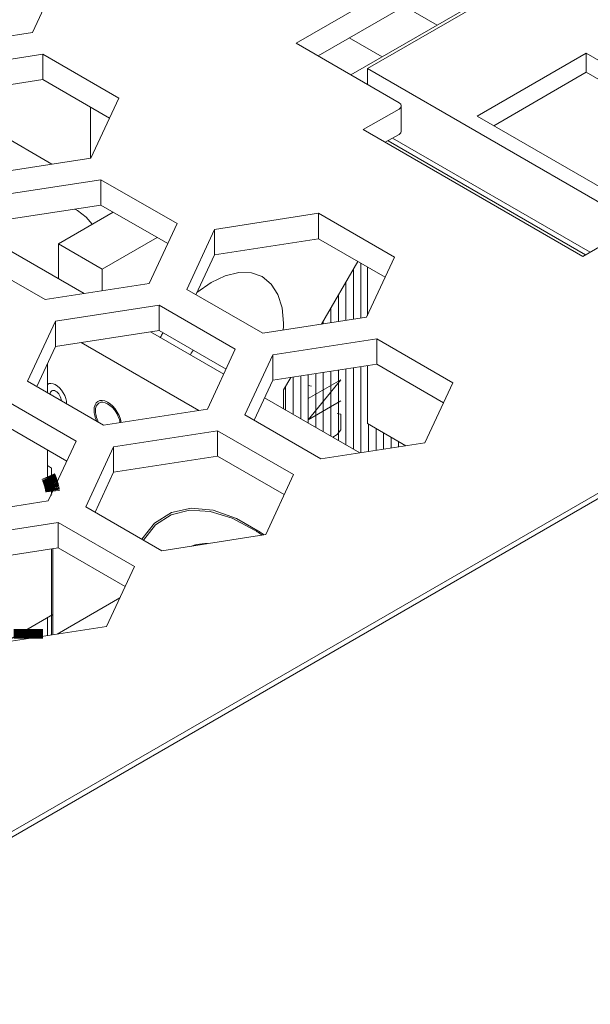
# Model space of a CAD drawing. Header units: millimetres. Extents: x 39 to 399, y 18 to 448.
# Tile 15 of 26: x 137 to 152, y 364 to 390. Entities that reach past the tile are written whole.
import ezdxf

# ---------------------------------------------------------------- set-up
doc = ezdxf.new("R2010")
doc.units = ezdxf.units.MM
doc.header["$LTSCALE"] = 2
doc.layers.get('0').update_dxf_attribs({"lineweight": 9})

msp = doc.modelspace()

# ---------------------------------------------------------------- linework, layer by layer
at = {"color": 3, "linetype": 'Continuous'}
for p, q in [((166.568, 401.949), (144.308, 389.097)), ((138.238, 390.92), (137.521, 389.374)), ((137.521, 389.374), (134.844, 388.96)), ((146.96, 387.566), (144.308, 389.097)), ((135.103, 388.402), (137.78, 388.817)), ((137.78, 388.817), (139.74, 387.685)), ((138.019, 385.984), (135.068, 387.688)), ((139.74, 387.685), (139.022, 386.14)), ((146.041, 386.872), (146.96, 387.403)), ((151.698, 383.606), (146.041, 386.872)), ((139.022, 386.14), (136.346, 385.726)), ((136.604, 385.168), (139.281, 385.582)), ((139.281, 385.582), (141.241, 384.451)), ((142.207, 384.301), (144.884, 384.715)), ((144.884, 384.715), (146.843, 383.584)), ((141.241, 384.451), (140.524, 382.905)), ((141.49, 382.756), (142.207, 384.301)), ((152.617, 384.137), (151.698, 383.606)), ((137.847, 382.491), (135.887, 383.623)), ((146.843, 383.584), (146.126, 382.039)), ((140.524, 382.905), (137.847, 382.491)), ((143.449, 381.625), (141.49, 382.756)), ((138.106, 381.934), (140.782, 382.348)), ((140.782, 382.348), (142.742, 381.216)), ((137.388, 380.388), (138.106, 381.934)), ((146.126, 382.039), (143.449, 381.625)), ((143.708, 381.067), (146.385, 381.481)), ((146.385, 381.481), (148.344, 380.35)), ((142.742, 381.216), (142.025, 379.671)), ((142.991, 379.521), (143.708, 381.067)), ((139.348, 379.257), (137.388, 380.388)), ((148.344, 380.35), (147.627, 378.804)), ((136.681, 379.98), (138.641, 378.848)), ((142.025, 379.671), (139.348, 379.257)), ((144.95, 378.39), (142.991, 379.521)), ((139.607, 378.699), (142.284, 379.113)), ((142.284, 379.113), (144.243, 377.982)), ((138.641, 378.848), (137.924, 377.303)), ((147.627, 378.804), (144.95, 378.39)), ((138.889, 377.154), (139.607, 378.699)), ((144.243, 377.982), (143.526, 376.436)), ((137.924, 377.303), (135.247, 376.889)), ((140.849, 376.022), (138.889, 377.154)), ((135.506, 376.331), (138.182, 376.745)), ((138.182, 376.745), (140.142, 375.614)), ((143.526, 376.436), (140.849, 376.022)), ((140.142, 375.614), (139.425, 374.069)), ((139.425, 374.069), (136.748, 373.654))]:
    msp.add_line(p, q, dxfattribs=at)
at = {"color": 7, "linetype": 'Continuous'}
for p, q in [((166.568, 401.296), (144.874, 388.771)), ((167.699, 400.887), (146.147, 388.444)), ((146.147, 388.443), (167.699, 400.886)), ((145.723, 388.281), (167.417, 400.806)), ((147.094, 390.052), (147.943, 389.562)), ((146.528, 388.746), (145.68, 389.236)), ((137.78, 388.817), (137.78, 388.163)), ((148.975, 387.218), (151.783, 388.839)), ((151.783, 388.349), (151.783, 388.839)), ((151.783, 388.839), (155.106, 386.92)), ((146.147, 388.444), (146.147, 388.443)), ((146.147, 388.036), (146.147, 388.443)), ((146.147, 388.443), (154.349, 383.708)), ((151.783, 388.349), (149.4, 386.973)), ((151.783, 388.349), (154.682, 386.675)), ((135.103, 387.749), (137.78, 388.163)), ((137.78, 388.163), (139.501, 387.17)), ((139.016, 387.45), (139.016, 386.14)), ((147.019, 386.831), (147.019, 387.485)), ((152.299, 385.3), (148.975, 387.218)), ((146.607, 386.546), (146.96, 386.75)), ((146.677, 386.586), (151.768, 383.647)), ((146.796, 386.655), (151.887, 383.716)), ((139.281, 385.582), (139.281, 384.929)), ((136.604, 384.515), (139.281, 384.929)), ((139.281, 384.929), (141.002, 383.936)), ((138.185, 383.929), (139.599, 384.745)), ((138.68, 384.786), (138.612, 384.825)), ((144.884, 384.715), (144.884, 384.062)), ((142.207, 384.301), (142.207, 383.648)), ((138.85, 382.646), (136.395, 384.064)), ((138.185, 383.929), (138.185, 383.031)), ((138.185, 383.929), (139.316, 383.276)), ((140.731, 384.092), (139.316, 383.276)), ((142.207, 383.648), (144.884, 384.062)), ((144.884, 384.062), (146.604, 383.069)), ((141.729, 382.618), (142.207, 383.648)), ((145.898, 383.477), (144.964, 381.859)), ((145.98, 382.016), (145.98, 383.429)), ((139.316, 383.276), (139.316, 382.719)), ((145.786, 381.986), (145.786, 383.283)), ((146.147, 382.084), (146.147, 383.333)), ((145.592, 381.956), (145.592, 382.946)), ((145.397, 381.926), (145.397, 382.61)), ((140.782, 382.348), (140.782, 381.694)), ((145.203, 381.896), (145.203, 382.274)), ((138.106, 381.934), (138.106, 381.28)), ((145.009, 381.866), (145.009, 381.937)), ((138.106, 381.28), (140.782, 381.694)), ((142.443, 380.572), (140.559, 381.66)), ((140.782, 381.694), (142.503, 380.701)), ((141.802, 379.636), (138.775, 381.384)), ((146.385, 381.481), (146.385, 380.828)), ((137.627, 380.25), (138.106, 381.28)), ((137.902, 380.091), (137.902, 380.826)), ((143.708, 381.067), (143.708, 380.414)), ((143.708, 380.414), (146.385, 380.828)), ((146.385, 380.828), (148.105, 379.834)), ((144.815, 379.203), (144.815, 380.585)), ((145.009, 379.091), (145.009, 380.615)), ((145.203, 378.979), (145.203, 380.645)), ((145.397, 378.867), (145.397, 380.675)), ((145.592, 378.755), (145.592, 380.705)), ((145.786, 378.643), (145.786, 380.735)), ((145.98, 378.549), (145.98, 380.765)), ((146.147, 379.298), (146.147, 380.791)), ((157.319, 380.524), (128.286, 363.762)), ((157.443, 380.453), (128.409, 363.69)), ((143.23, 379.383), (143.708, 380.414)), ((144.171, 380.485), (143.985, 380.163)), ((144.232, 379.539), (144.232, 380.495)), ((144.427, 379.427), (144.427, 380.525)), ((144.62, 380.282), (144.62, 380.555)), ((145.459, 380.426), (144.62, 379.941)), ((144.62, 379.397), (145.459, 380.426)), ((144.621, 379.315), (144.621, 380.555)), ((143.985, 380.163), (143.985, 379.682)), ((144.038, 379.651), (144.038, 380.256)), ((144.708, 380.264), (144.62, 380.282)), ((145.954, 378.545), (143.499, 379.963)), ((145.459, 379.882), (144.62, 379.397)), ((145.371, 379.559), (145.459, 379.542)), ((136.681, 379.327), (138.402, 378.333)), ((145.459, 379.542), (145.459, 379.134)), ((142.284, 379.113), (142.284, 378.46)), ((145.459, 379.134), (145.371, 379.014)), ((146.147, 379.298), (147.135, 378.728)), ((146.174, 378.579), (146.174, 379.283)), ((146.368, 378.609), (146.368, 379.171)), ((146.562, 378.639), (146.562, 379.058)), ((145.371, 379.014), (145.256, 378.948)), ((146.757, 378.669), (146.757, 378.946)), ((146.951, 378.7), (146.951, 378.834)), ((137.902, 377.56), (137.902, 378.622)), ((139.607, 378.699), (139.607, 378.046)), ((139.607, 378.046), (142.284, 378.46)), ((142.284, 378.46), (144.004, 377.467)), ((137.902, 378.213), (138.008, 378.152)), ((138.008, 378.152), (138.008, 377.485)), ((139.129, 377.016), (139.607, 378.046)), ((138.044, 377.56), (137.902, 377.642)), ((138.008, 377.621), (137.902, 377.56)), ((137.991, 377.468), (138.012, 377.456)), ((138.182, 376.745), (138.182, 376.092)), ((143.406, 376.483), (143.387, 376.497)), ((143.438, 376.461), (143.406, 376.483)), ((135.506, 375.678), (138.182, 376.092)), ((138.008, 376.065), (138.008, 373.849)), ((138.044, 376.071), (138.044, 373.855)), ((138.182, 376.092), (139.903, 375.099)), ((138.153, 373.872), (139.765, 374.803)), ((136.811, 373.664), (138.044, 374.376)), ((137.902, 374.294), (137.902, 373.833)), ((137.35, 373.748), (137.236, 373.91))]:
    msp.add_line(p, q, dxfattribs=at)
at = {"color": 3, "linetype": 'Continuous'}
for points in [[(147.019, 387.485), (147.004, 387.529), (146.96, 387.566)], [(146.96, 387.403), (147.004, 387.441), (147.019, 387.485)]]:
    msp.add_lwpolyline(points, dxfattribs=at)
at = {"color": 7, "linetype": 'Continuous'}
for points in [[(147.019, 386.831), (147.004, 386.787), (146.96, 386.75)], [(139.059, 384.433), (138.898, 384.62), (138.68, 384.786)], [(143.983, 381.888), (143.948, 382.28), (143.842, 382.622), (143.669, 382.893), (143.436, 383.083), (143.157, 383.183), (142.833, 383.192), (142.483, 383.108), (142.119, 382.934), (141.755, 382.676)], [(143.977, 381.706), (143.979, 381.737), (143.98, 381.767), (143.982, 381.798), (143.983, 381.828), (143.983, 381.858), (143.983, 381.888)], [(140.881, 381.638), (140.871, 381.622), (140.858, 381.599), (140.844, 381.575), (140.83, 381.552), (140.817, 381.528), (140.805, 381.506)], [(141.656, 381.19), (141.645, 381.171), (141.633, 381.152), (141.62, 381.13), (141.609, 381.111), (141.597, 381.089), (141.586, 381.067)], [(138.397, 379.806), (138.392, 379.873), (138.375, 379.946), (138.347, 380.02), (138.31, 380.092), (138.266, 380.157), (138.215, 380.216), (138.159, 380.265), (138.102, 380.302), (138.047, 380.325), (137.993, 380.334), (137.944, 380.328), (137.902, 380.307)], [(138.256, 379.887), (138.253, 379.92), (138.245, 379.956), (138.232, 379.992), (138.214, 380.027), (138.192, 380.06), (138.167, 380.09), (138.141, 380.114), (138.113, 380.133), (138.085, 380.146), (138.059, 380.151), (138.034, 380.15), (138.013, 380.141), (137.995, 380.126), (137.983, 380.104), (137.975, 380.078), (137.973, 380.047)], [(139.803, 379.327), (139.782, 379.415), (139.748, 379.504), (139.703, 379.591), (139.648, 379.673), (139.586, 379.744), (139.52, 379.804), (139.45, 379.851), (139.381, 379.881), (139.316, 379.894), (139.256, 379.89), (139.202, 379.868), (139.16, 379.83), (139.128, 379.777), (139.11, 379.71), (139.104, 379.633)], [(139.679, 379.575), (139.63, 379.648), (139.575, 379.712), (139.514, 379.767), (139.452, 379.809), (139.39, 379.836), (139.33, 379.848), (139.276, 379.845), (139.228, 379.825), (139.19, 379.791), (139.161, 379.743), (139.144, 379.683), (139.14, 379.613)], [(139.104, 379.633), (139.105, 379.624), (139.105, 379.614), (139.106, 379.603), (139.107, 379.593), (139.108, 379.584), (139.109, 379.572)], [(139.109, 379.572), (139.115, 379.538), (139.122, 379.502), (139.133, 379.466), (139.145, 379.429), (139.159, 379.393), (139.175, 379.357)], [(139.14, 379.613), (139.14, 379.608), (139.14, 379.601), (139.14, 379.596), (139.141, 379.589), (139.141, 379.584), (139.142, 379.577)], [(139.142, 379.577), (139.147, 379.538), (139.156, 379.497), (139.167, 379.455), (139.182, 379.414), (139.2, 379.372), (139.221, 379.33)], [(139.685, 379.565), (139.682, 379.569), (139.681, 379.571), (139.679, 379.575)], [(139.689, 379.556), (139.688, 379.559), (139.685, 379.565)], [(139.771, 379.322), (139.764, 379.36), (139.755, 379.399), (139.742, 379.438), (139.727, 379.478), (139.709, 379.518), (139.689, 379.556)], [(143.387, 376.497), (142.772, 376.855), (142.17, 377.064), (141.603, 377.115), (141.097, 377.005), (140.664, 376.734), (140.337, 376.318)], [(143.241, 376.554), (142.666, 376.861), (142.095, 377.036), (141.561, 377.065), (141.092, 376.949), (140.689, 376.689), (140.376, 376.296)], [(143.433, 376.423), (143.402, 376.445), (143.371, 376.467), (143.339, 376.489), (143.308, 376.51), (143.276, 376.531), (143.241, 376.554)], [(143.48, 376.43), (143.469, 376.438), (143.438, 376.461)], [(142.027, 376.204), (141.961, 376.203), (141.89, 376.198), (141.821, 376.19), (141.753, 376.178), (141.686, 376.162), (141.621, 376.142)]]:
    msp.add_lwpolyline(points, dxfattribs=at)
for points, const_width in [([(137.926, 377.931), (137.922, 377.94)], 0.378), ([(137.931, 377.92), (137.926, 377.931)], 0.378), ([(137.937, 377.906), (137.936, 377.909), (137.931, 377.92)], 0.378), ([(137.999, 377.734), (137.99, 377.763), (137.981, 377.791), (137.971, 377.82), (137.961, 377.849), (137.949, 377.877), (137.937, 377.906)], 0.378), ([(138.024, 377.632), (138.02, 377.649), (138.016, 377.666), (138.012, 377.683), (138.008, 377.7), (138.004, 377.717), (137.999, 377.734)], 0.378), ([(138.035, 377.565), (138.033, 377.576), (138.031, 377.587), (138.03, 377.598), (138.028, 377.61), (138.026, 377.621), (138.024, 377.632)], 0.378), ([(138.037, 377.547), (138.035, 377.565)], 0.378), ([(137.407, 374.008), (137.407, 373.756)], 0.756)]:
    msp.add_lwpolyline(points, dxfattribs=dict(at, const_width=const_width))

doc.saveas('drawing.dxf')
